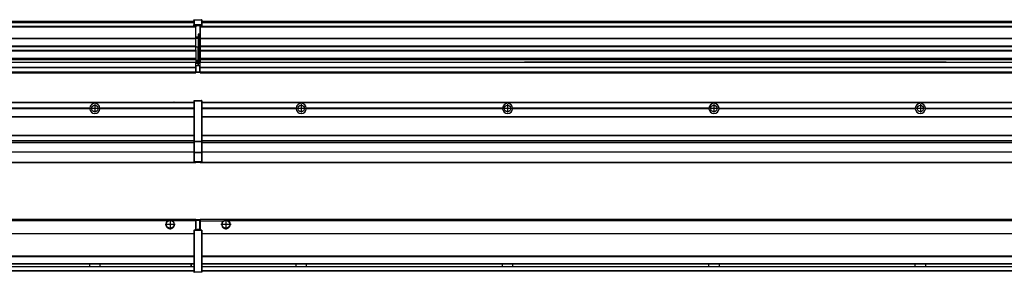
# Model space of a CAD drawing. Header units: inches. Extents: x -381 to 29622, y -418 to 176.
# Tile 39 of 50: x 20080 to 21035, y -154 to 90. Entities that reach past the tile are written whole.
import ezdxf

# ---------------------------------------------------------------- set-up
doc = ezdxf.new("R2010")
doc.units = ezdxf.units.IN
doc.linetypes.add('DOT_CENTER', pattern=[14, 12, -1, 0, -1])
doc.layers.add('1', color=7, linetype='Continuous')

# ---------------------------------------------------------------- blocks, each defined once
blk = doc.blocks.new('Modulos_intermedio__FL-14__16__17', base_point=(20255.18, -48.03))
at = {"color": 7, "linetype": 'Continuous'}
for p, q in [((20256.88, 10.47), (21649.18, 10.47)), ((20256.88, 10.22), (21649.18, 10.22)), ((20276.43, 10.47), (20276.48, 10.52)), ((20276.48, 10.52), (20283.88, 10.52)), ((20283.93, 10.47), (20283.88, 10.52)), ((20348.29, 4.77), (20256.88, 4.77)), ((20348.28, 4.47), (20256.88, 4.47)), ((20348.29, 4.17), (20256.88, 4.17)), ((20348.28, 4.47), (20348.29, 4.77)), ((20348.29, 4.17), (20348.28, 4.47)), ((20350.84, 6.59), (20350.83, 6.57)), ((20350.83, 2.38), (20350.84, 2.36)), ((20358.07, 4.77), (20358.08, 4.47)), ((20548.29, 4.77), (20358.07, 4.77)), ((20358.08, 4.47), (20358.07, 4.17)), ((20548.29, 4.17), (20358.07, 4.17)), ((20548.28, 4.47), (20358.08, 4.47)), ((20548.28, 4.47), (20548.29, 4.77)), ((20548.29, 4.17), (20548.28, 4.47)), ((20550.84, 6.59), (20550.83, 6.57)), ((20550.83, 2.38), (20550.84, 2.36)), ((20558.07, 4.77), (20558.08, 4.47)), ((20748.29, 4.77), (20558.07, 4.77)), ((20558.08, 4.47), (20558.07, 4.17)), ((20748.29, 4.17), (20558.07, 4.17)), ((20748.28, 4.47), (20558.08, 4.47)), ((20748.28, 4.47), (20748.29, 4.77)), ((20748.29, 4.17), (20748.28, 4.47)), ((20750.84, 6.59), (20750.83, 6.57)), ((20750.83, 2.38), (20750.84, 2.36)), ((20758.07, 4.77), (20758.08, 4.47)), ((20758.07, 4.77), (20948.29, 4.77)), ((20758.08, 4.47), (20758.07, 4.17)), ((20948.29, 4.17), (20758.07, 4.17)), ((20948.28, 4.47), (20758.08, 4.47)), ((20948.28, 4.47), (20948.29, 4.77)), ((20948.29, 4.17), (20948.28, 4.47)), ((20950.84, 6.59), (20950.83, 6.57)), ((20950.83, 2.38), (20950.84, 2.36)), ((20958.07, 4.77), (20958.08, 4.47)), ((20958.07, 4.77), (21148.29, 4.77)), ((20958.08, 4.47), (20958.07, 4.17)), ((21148.29, 4.17), (20958.07, 4.17)), ((21148.28, 4.47), (20958.08, 4.47)), ((20256.88, -3.53), (21649.18, -3.53)), ((20256.88, -3.78), (21649.18, -3.78)), ((21649.18, -4.03), (20256.88, -4.03)), ((20256.88, -21.53), (21649.18, -21.53)), ((20256.88, -21.78), (21649.18, -21.78)), ((20256.88, -26.73), (21649.18, -26.73)), ((20256.88, -26.82), (21649.18, -26.82)), ((20256.88, -28.37), (21649.18, -28.37)), ((20256.88, -28.53), (21649.18, -28.53)), ((20256.88, -28.65), (21649.18, -28.65)), ((21649.18, -38.02), (20256.88, -38.02)), ((21649.18, -38.11), (20256.88, -38.11)), ((20255.18, -47.53), (20255.18, -48.03)), ((20256.63, -47.53), (21649.43, -47.53)), ((20255.18, -48.03), (21651.18, -48.03))]:
    blk.add_line(p, q, dxfattribs=at)
for centre in [(20353.18, 4.47), (20553.18, 4.47), (20753.18, 4.47), (20953.18, 4.47)]:
    blk.add_circle(centre, 3.15, dxfattribs=at)
for centre, start, end in [((20353.18, 4.47), 3.5101, 176.4899), ((20353.18, 4.47), 183.51008, 356.48992), ((20553.18, 4.47), 3.5101, 176.4899), ((20553.18, 4.47), 183.51008, 356.48992), ((20753.18, 4.47), 3.5101, 176.4899), ((20753.18, 4.47), 183.51008, 356.48992), ((20953.18, 4.47), 3.5101, 176.4899), ((20953.18, 4.47), 183.51008, 356.48992)]:
    blk.add_arc(centre, 4.9, start, end, dxfattribs=at)
at = {"layer": '1', "color": 2, "linetype": 'DOT_CENTER'}
for p, q in [((20357.33, 4.47), (20349.03, 4.47)), ((20353.18, 8.62), (20353.18, 0.32)), ((20557.33, 4.47), (20549.03, 4.47)), ((20553.18, 8.62), (20553.18, 0.32)), ((20757.33, 4.47), (20749.03, 4.47)), ((20753.18, 8.62), (20753.18, 0.32)), ((20957.33, 4.47), (20949.03, 4.47)), ((20953.18, 8.62), (20953.18, 0.32))]:
    blk.add_line(p, q, dxfattribs=at)
blk = doc.blocks.new('Modulos_intermedio__FL-14__17__22', base_point=(18855.18, -48.03))
at = {"color": 7, "linetype": 'Continuous'}
for p, q in [((18856.88, 10.47), (20249.18, 10.47)), ((18856.88, 10.22), (20249.18, 10.22)), ((20222.43, 10.47), (20222.48, 10.52)), ((20222.48, 10.52), (20229.88, 10.52)), ((20229.93, 10.47), (20229.88, 10.52)), ((20249.18, 11.72), (20249.19, 11.79)), ((20249.18, 11.72), (20249.18, 11.47)), ((20249.18, 11.47), (20249.18, -27.21)), ((20249.18, 11.47), (20249.43, 11.47)), ((20249.19, 11.79), (20249.2, 11.82)), ((20249.2, 11.82), (20249.22, 11.86)), ((20249.22, 11.86), (20249.25, 11.9)), ((20249.25, 11.9), (20249.29, 11.93)), ((20249.29, 11.93), (20249.34, 11.96)), ((20249.34, 11.96), (20249.36, 11.96)), ((20249.36, 11.96), (20249.43, 11.97)), ((20249.43, 11.97), (20249.43, 11.47)), ((20249.43, 11.97), (20256.63, 11.97)), ((20256.63, 11.47), (20249.43, 11.47)), ((20249.43, 11.47), (20249.43, -27.21)), ((20256.63, 11.97), (20256.63, 11.47)), ((20256.7, 11.96), (20256.63, 11.97)), ((20256.88, 11.47), (20256.63, 11.47)), ((20256.63, 11.47), (20256.63, -27.21)), ((20256.72, 11.96), (20256.7, 11.96)), ((20256.76, 11.93), (20256.72, 11.96)), ((20256.8, 11.9), (20256.76, 11.93)), ((20256.84, 11.86), (20256.8, 11.9)), ((20256.86, 11.82), (20256.84, 11.86)), ((20256.87, 11.79), (20256.86, 11.82)), ((20256.88, 11.72), (20256.87, 11.79)), ((20256.88, 11.72), (20256.88, 11.47)), ((20256.88, 11.47), (20256.88, -27.21)), ((20148.29, 4.77), (19958.07, 4.77)), ((20148.29, 4.17), (19958.07, 4.17)), ((20148.28, 4.47), (19958.08, 4.47)), ((20148.29, 4.77), (20148.28, 4.47)), ((20148.28, 4.47), (20148.29, 4.17)), ((20150.83, 6.57), (20150.85, 6.59)), ((20150.84, 2.36), (20150.83, 2.38)), ((20155.9, 6.06), (20155.91, 6.03)), ((20158.08, 4.47), (20158.07, 4.77)), ((20249.18, 4.77), (20158.07, 4.77)), ((20158.07, 4.17), (20158.08, 4.47)), ((20249.18, 4.17), (20158.07, 4.17)), ((20249.18, 4.47), (20158.08, 4.47)), ((18856.88, -3.53), (20249.18, -3.53)), ((18856.88, -3.78), (20249.18, -3.78)), ((20249.18, -4.03), (18856.88, -4.03)), ((18856.88, -21.53), (20249.18, -21.53)), ((18856.88, -21.78), (20249.18, -21.78)), ((18856.88, -26.73), (20249.18, -26.73)), ((18856.88, -26.82), (20249.18, -26.82)), ((18856.88, -28.37), (20249.18, -28.37)), ((18856.88, -28.53), (20249.18, -28.53)), ((20249.18, -27.21), (20249.43, -27.21)), ((20249.18, -27.21), (20249.18, -27.52)), ((20249.18, -27.52), (20249.18, -38.19)), ((20249.18, -27.52), (20249.19, -27.54)), ((20249.19, -27.54), (20249.22, -27.57)), ((20249.22, -27.57), (20249.25, -27.59)), ((20249.25, -27.59), (20249.29, -27.6)), ((20249.29, -27.6), (20249.34, -27.61)), ((20249.34, -27.61), (20249.36, -27.61)), ((20249.36, -27.61), (20249.43, -27.62)), ((20249.43, -27.21), (20249.43, -27.62)), ((20249.43, -27.21), (20256.63, -27.21)), ((20249.43, -27.62), (20249.43, -38.3)), ((20249.43, -27.62), (20256.63, -27.62)), ((20256.63, -27.21), (20256.63, -27.62)), ((20256.88, -27.21), (20256.63, -27.21)), ((20256.7, -27.61), (20256.63, -27.62)), ((20256.63, -27.62), (20256.63, -38.3)), ((20256.72, -27.61), (20256.7, -27.61)), ((20256.76, -27.6), (20256.72, -27.61)), ((20256.8, -27.59), (20256.76, -27.6)), ((20256.84, -27.57), (20256.8, -27.59)), ((20256.87, -27.54), (20256.84, -27.57)), ((20256.88, -27.52), (20256.87, -27.54)), ((20256.88, -27.21), (20256.88, -27.52)), ((20256.88, -27.52), (20256.88, -38.19)), ((18856.88, -28.65), (20249.18, -28.65)), ((20249.18, -38.02), (18856.88, -38.02)), ((20249.18, -38.11), (18856.88, -38.11)), ((18856.63, -47.53), (20249.43, -47.53)), ((20249.18, -38.19), (20249.18, -38.71)), ((20249.18, -38.19), (20249.19, -38.22)), ((20249.18, -38.71), (20249.18, -47.03)), ((20249.18, -38.71), (20249.43, -38.71)), ((20249.18, -47.03), (20249.18, -47.28)), ((20249.18, -47.03), (20249.43, -47.03)), ((20249.18, -47.28), (20249.19, -47.34)), ((20249.19, -38.22), (20249.22, -38.25)), ((20249.19, -47.34), (20249.2, -47.37)), ((20249.2, -47.37), (20249.22, -47.41)), ((20249.22, -38.25), (20249.25, -38.27)), ((20249.22, -47.41), (20249.25, -47.45)), ((20249.25, -38.27), (20249.29, -38.28)), ((20249.25, -47.45), (20249.29, -47.49)), ((20249.29, -38.28), (20249.34, -38.29)), ((20249.29, -47.49), (20249.34, -47.51)), ((20249.34, -38.29), (20249.36, -38.29)), ((20249.34, -47.51), (20249.36, -47.52)), ((20249.36, -38.29), (20249.43, -38.3)), ((20249.36, -47.52), (20249.43, -47.53)), ((20256.63, -38.3), (20249.43, -38.3)), ((20249.43, -38.3), (20249.43, -38.71)), ((20256.63, -38.71), (20249.43, -38.71)), ((20249.43, -38.71), (20249.43, -47.03)), ((20249.43, -47.03), (20249.43, -47.53)), ((20249.43, -47.03), (20256.63, -47.03)), ((20249.43, -47.53), (20256.63, -47.53)), ((20251.18, -47.53), (20251.18, -48.03)), ((20256.7, -38.29), (20256.63, -38.3)), ((20256.63, -38.3), (20256.63, -38.71)), ((20256.63, -38.71), (20256.63, -47.03)), ((20256.88, -38.71), (20256.63, -38.71)), ((20256.88, -47.03), (20256.63, -47.03)), ((20256.63, -47.03), (20256.63, -47.53)), ((20256.7, -47.52), (20256.63, -47.53)), ((20256.72, -38.29), (20256.7, -38.29)), ((20256.72, -47.51), (20256.7, -47.52)), ((20256.76, -38.28), (20256.72, -38.29)), ((20256.76, -47.49), (20256.72, -47.51)), ((20256.8, -38.27), (20256.76, -38.28)), ((20256.8, -47.45), (20256.76, -47.49)), ((20256.84, -38.25), (20256.8, -38.27)), ((20256.84, -47.41), (20256.8, -47.45)), ((20256.87, -38.22), (20256.84, -38.25)), ((20256.86, -47.37), (20256.84, -47.41)), ((20256.87, -47.34), (20256.86, -47.37)), ((20256.88, -38.19), (20256.87, -38.22)), ((20256.88, -47.28), (20256.87, -47.34)), ((20256.88, -38.19), (20256.88, -38.71)), ((20256.88, -38.71), (20256.88, -47.03)), ((20256.88, -47.03), (20256.88, -47.28)), ((18855.18, -48.03), (20251.18, -48.03))]:
    blk.add_line(p, q, dxfattribs=at)
blk.add_circle((20153.18, 4.47), 3.15, dxfattribs=at)
for start, end in [(3.5101, 176.4899), (183.51008, 356.48992)]:
    blk.add_arc((20153.18, 4.47), 4.9, start, end, dxfattribs=at)
at = {"layer": '1', "color": 2, "linetype": 'DOT_CENTER'}
for p, q in [((20157.33, 4.47), (20149.03, 4.47)), ((20153.18, 8.62), (20153.18, 0.32))]:
    blk.add_line(p, q, dxfattribs=at)
blk = doc.blocks.new('F-286__38', base_point=(621.12, -75.97))
for name, p in [('Modulos_intermedio__FL-14__17__22', (18855.18, -48.03)), ('Modulos_intermedio__FL-14__16__17', (20255.18, -48.03))]:
    blk.add_blockref(name, p)
blk = doc.blocks.new('Alzado2', base_point=(2889, -32))
blk.add_blockref('F-286__38', (621.12, -75.97))
blk = doc.blocks.new('Modulos_intermedio__FL-14__16__46', base_point=(20255.18, 38.97))
at = {"color": 7, "linetype": 'Continuous'}
for p, q in [((20256.88, 88.97), (21649.18, 88.97)), ((20256.88, 88.96), (21649.18, 88.96)), ((20256.88, 88.35), (21649.18, 88.35)), ((20256.88, 88.03), (21649.18, 88.03)), ((20256.88, 87.7), (21649.18, 87.7)), ((20255.18, 84.47), (20255.18, 83.99)), ((21651.18, 83.99), (20255.18, 83.99)), ((20255.18, 83.99), (20255.18, 83.97)), ((20255.18, 83.97), (21651.18, 83.97)), ((20255.18, 83.97), (20255.18, 83.47)), ((20255.18, 83.47), (21651.18, 83.47)), ((20255.18, 83.47), (20255.18, 72.41)), ((20255.18, 72.41), (21651.18, 72.41)), ((20255.18, 72.41), (20255.18, 72.16)), ((20255.18, 72.16), (20255.18, 64.79)), ((20255.18, 72.16), (21651.18, 72.16)), ((20255.18, 64.79), (20255.18, 64.54)), ((21651.18, 64.79), (20255.18, 64.79)), ((20255.18, 64.54), (21651.18, 64.54)), ((20255.18, 64.54), (20255.18, 60.91)), ((20255.18, 60.91), (21651.18, 60.91)), ((20255.18, 60.91), (20255.18, 60.41)), ((20255.18, 60.41), (20255.18, 59.42)), ((20255.18, 60.41), (21651.18, 60.41)), ((20255.18, 59.42), (20255.18, 53.15)), ((20255.18, 53.15), (21651.18, 53.15)), ((20255.18, 53.15), (20255.18, 51.48)), ((20255.18, 51.48), (20255.18, 51.37)), ((21651.18, 51.48), (20255.18, 51.48)), ((20255.18, 51.37), (20255.18, 49.19)), ((20255.18, 49.19), (20569.43, 49.19)), ((20255.18, 49.19), (20255.18, 49.16)), ((20255.18, 49.16), (20569.43, 49.16)), ((20255.18, 44.48), (20255.18, 49.16)), ((20578.18, 49.19), (20569.43, 49.19)), ((20569.43, 49.19), (20569.43, 49.18)), ((20569.43, 49.18), (20578.18, 49.18)), ((20569.43, 49.18), (20569.43, 49.16)), ((20569.43, 49.16), (20578.18, 49.16)), ((20769.43, 49.19), (20578.18, 49.19)), ((20578.18, 49.19), (20578.18, 49.18)), ((20578.18, 49.18), (20578.18, 49.16)), ((20578.18, 49.16), (20769.43, 49.16)), ((20778.18, 49.19), (20769.43, 49.19)), ((20769.43, 49.19), (20769.43, 49.18)), ((20769.43, 49.18), (20769.43, 49.16)), ((20769.43, 49.18), (20778.18, 49.18)), ((20769.43, 49.16), (20778.18, 49.16)), ((20778.18, 49.19), (20778.18, 49.18)), ((20969.43, 49.19), (20778.18, 49.19)), ((20778.18, 49.18), (20778.18, 49.16)), ((20778.18, 49.16), (20969.43, 49.16)), ((20978.18, 49.19), (20969.43, 49.19)), ((20969.43, 49.19), (20969.43, 49.18)), ((20969.43, 49.18), (20978.18, 49.18)), ((20969.43, 49.18), (20969.43, 49.16)), ((20969.43, 49.16), (20978.18, 49.16)), ((20978.18, 49.19), (21651.18, 49.19)), ((20978.18, 49.19), (20978.18, 49.18)), ((20978.18, 49.18), (20978.18, 49.16)), ((20978.18, 49.16), (21651.18, 49.16)), ((20255.18, 44.48), (21651.13, 44.48)), ((20255.18, 44.48), (20255.18, 44.04)), ((20255.18, 44.04), (21651.13, 44.04)), ((20255.18, 39.97), (20255.18, 44.04)), ((20255.18, 39.97), (21651.13, 39.97)), ((20255.18, 39.97), (20255.18, 39.47)), ((20255.18, 39.47), (21651.13, 39.47)), ((20255.18, 39.47), (20255.18, 39.22)), ((20255.18, 39.22), (21651.13, 39.22)), ((20255.18, 39.22), (20255.18, 38.97)), ((20255.18, 38.97), (21651.13, 38.97))]:
    blk.add_line(p, q, dxfattribs=at)
blk = doc.blocks.new('Modulos_intermedio__FL-14__17__51', base_point=(18855.18, 38.97))
at = {"color": 7, "linetype": 'Continuous'}
for p, q in [((18856.88, 88.97), (20249.18, 88.97)), ((18856.88, 88.96), (20249.18, 88.96)), ((18856.88, 88.35), (20249.18, 88.35)), ((18856.88, 88.03), (20249.18, 88.03)), ((18856.88, 87.7), (20249.18, 87.7)), ((20249.18, 90.22), (20249.19, 90.29)), ((20249.18, 90.22), (20249.2, 90.24)), ((20249.18, 90.22), (20249.18, 90.16)), ((20249.18, 90.16), (20249.18, 90.22)), ((20249.18, 90.16), (20249.18, 85.33)), ((20249.19, 90.29), (20249.2, 90.32)), ((20249.2, 90.32), (20249.22, 90.36)), ((20249.2, 90.24), (20249.22, 90.28)), ((20249.22, 90.36), (20249.25, 90.4)), ((20249.22, 90.28), (20249.25, 90.32)), ((20249.25, 90.4), (20249.29, 90.43)), ((20249.25, 90.32), (20249.29, 90.35)), ((20249.29, 90.43), (20249.34, 90.46)), ((20249.29, 90.35), (20249.34, 90.37)), ((20249.34, 90.46), (20249.36, 90.46)), ((20249.34, 90.37), (20249.36, 90.38)), ((20249.36, 90.46), (20249.43, 90.47)), ((20249.36, 90.38), (20249.43, 90.39)), ((20249.43, 90.47), (20249.43, 90.39)), ((20249.43, 90.47), (20256.63, 90.47)), ((20249.43, 90.39), (20249.43, 85.56)), ((20249.43, 90.39), (20256.63, 90.39)), ((20256.63, 90.47), (20256.63, 90.39)), ((20256.7, 90.46), (20256.63, 90.47)), ((20256.63, 90.39), (20256.63, 85.56)), ((20256.7, 90.38), (20256.63, 90.39)), ((20256.72, 90.46), (20256.7, 90.46)), ((20256.72, 90.37), (20256.7, 90.38)), ((20256.76, 90.43), (20256.72, 90.46)), ((20256.76, 90.35), (20256.72, 90.37)), ((20256.8, 90.4), (20256.76, 90.43)), ((20256.8, 90.32), (20256.76, 90.35)), ((20256.84, 90.36), (20256.8, 90.4)), ((20256.84, 90.28), (20256.8, 90.32)), ((20256.86, 90.32), (20256.84, 90.36)), ((20256.86, 90.24), (20256.84, 90.28)), ((20256.87, 90.29), (20256.86, 90.32)), ((20256.87, 90.22), (20256.86, 90.24)), ((20256.88, 90.22), (20256.87, 90.29)), ((20256.88, 90.16), (20256.87, 90.22)), ((20256.88, 90.22), (20256.88, 90.16)), ((20256.88, 90.16), (20256.88, 85.33)), ((20251.18, 83.99), (18855.18, 83.99)), ((18855.18, 83.97), (20251.18, 83.97)), ((18855.18, 83.47), (20251.18, 83.47)), ((20249.18, 85.33), (20249.19, 85.4)), ((20249.18, 85.33), (20249.18, 85.22)), ((20249.18, 85.22), (20249.19, 85.29)), ((20249.18, 85.22), (20249.18, 84.97)), ((20249.18, 84.97), (20249.43, 84.97)), ((20249.18, 84.97), (20249.18, 84.72)), ((20249.19, 84.66), (20249.18, 84.72)), ((20249.19, 85.4), (20249.2, 85.42)), ((20249.19, 85.29), (20249.2, 85.32)), ((20249.2, 84.63), (20249.19, 84.66)), ((20249.2, 85.42), (20249.22, 85.46)), ((20249.2, 85.32), (20249.22, 85.36)), ((20249.22, 84.59), (20249.2, 84.63)), ((20249.22, 85.46), (20249.25, 85.5)), ((20249.22, 85.36), (20249.25, 85.4)), ((20249.22, 85.36), (20249.25, 85.4)), ((20249.25, 84.55), (20249.22, 84.59)), ((20249.25, 85.5), (20249.29, 85.53)), ((20249.25, 85.4), (20249.34, 85.46)), ((20249.25, 85.4), (20249.29, 85.43)), ((20249.29, 84.51), (20249.25, 84.55)), ((20249.29, 85.53), (20249.34, 85.55)), ((20249.29, 85.43), (20249.34, 85.46)), ((20249.34, 84.49), (20249.29, 84.51)), ((20249.34, 85.55), (20249.36, 85.55)), ((20249.34, 85.46), (20249.36, 85.46)), ((20249.36, 84.48), (20249.34, 84.49)), ((20249.36, 85.55), (20249.43, 85.56)), ((20249.36, 85.46), (20249.43, 85.47)), ((20249.43, 84.47), (20249.36, 84.48)), ((20256.63, 85.56), (20249.43, 85.56)), ((20249.43, 85.56), (20249.43, 85.47)), ((20249.43, 85.47), (20249.43, 84.97)), ((20249.43, 85.47), (20256.63, 85.47)), ((20249.43, 84.97), (20249.43, 84.47)), ((20249.43, 84.97), (20251.18, 84.97)), ((20249.43, 84.47), (20251.18, 84.47)), ((20251.18, 84.97), (20254.88, 84.97)), ((20251.18, 84.97), (20251.18, 83.97)), ((20251.18, 83.97), (20251.18, 83.47)), ((20251.18, 72.41), (20251.18, 83.47)), ((20254.88, 76.45), (20253.43, 76.45)), ((20253.43, 76.45), (20253.43, 73.5)), ((20253.68, 76.45), (20253.68, 73.5)), ((20254.88, 84.97), (20254.88, 77.44)), ((20254.88, 84.97), (20256.63, 84.97)), ((20254.88, 84.47), (20256.63, 84.47)), ((20254.88, 79.65), (20255.18, 79.58)), ((20254.88, 78.12), (20255.18, 78.12)), ((20254.88, 77.6), (20255.18, 77.6)), ((20254.88, 77.44), (20255.18, 77.36)), ((20254.88, 76.45), (20255.18, 76.53)), ((20254.88, 76.3), (20254.88, 76.45)), ((20256.7, 85.55), (20256.63, 85.56)), ((20256.63, 85.56), (20256.63, 85.47)), ((20256.7, 85.46), (20256.63, 85.47)), ((20256.63, 85.47), (20256.63, 84.97)), ((20256.88, 84.97), (20256.63, 84.97)), ((20256.63, 84.97), (20256.63, 84.47)), ((20256.63, 84.47), (20256.7, 84.48)), ((20256.72, 85.55), (20256.7, 85.55)), ((20256.72, 85.46), (20256.7, 85.46)), ((20256.7, 84.48), (20256.72, 84.49)), ((20256.76, 85.53), (20256.72, 85.55)), ((20256.76, 85.43), (20256.72, 85.46)), ((20256.72, 85.46), (20256.76, 85.43)), ((20256.72, 84.49), (20256.76, 84.51)), ((20256.8, 85.5), (20256.76, 85.53)), ((20256.8, 85.4), (20256.76, 85.43)), ((20256.76, 84.51), (20256.8, 84.55)), ((20256.84, 85.46), (20256.8, 85.5)), ((20256.84, 85.36), (20256.8, 85.4)), ((20256.8, 85.4), (20256.84, 85.36)), ((20256.8, 84.55), (20256.84, 84.59)), ((20256.86, 85.42), (20256.84, 85.46)), ((20256.86, 85.32), (20256.84, 85.36)), ((20256.84, 84.59), (20256.86, 84.63)), ((20256.87, 85.4), (20256.86, 85.42)), ((20256.87, 85.29), (20256.86, 85.32)), ((20256.86, 84.63), (20256.87, 84.66)), ((20256.88, 85.33), (20256.87, 85.4)), ((20256.88, 85.22), (20256.87, 85.29)), ((20256.87, 84.66), (20256.88, 84.72)), ((20256.88, 85.33), (20256.88, 85.22)), ((20256.88, 85.22), (20256.88, 84.97)), ((20256.88, 84.97), (20256.88, 84.72)), ((18855.18, 72.41), (20251.18, 72.41)), ((18855.18, 72.16), (20251.18, 72.16)), ((20253.43, 73.5), (20251.18, 73.5)), ((20253.43, 73), (20251.18, 73)), ((20251.18, 72.5), (20253.43, 72.5)), ((20251.18, 72.41), (20251.18, 72.16)), ((20251.18, 64.79), (20251.18, 72.16)), ((20253.43, 73), (20253.43, 73.5)), ((20253.43, 73.5), (20253.68, 73.5)), ((20253.43, 73), (20253.43, 72.5)), ((20253.43, 72.5), (20253.43, 63.97)), ((20253.68, 72.5), (20253.43, 72.5)), ((20253.67, 73.21), (20253.68, 73.19)), ((20253.68, 76.3), (20254.88, 76.3)), ((20253.68, 73.25), (20253.68, 73.5)), ((20253.68, 73.19), (20253.68, 72.5)), ((20253.68, 63.97), (20253.68, 72.5)), ((20254.88, 63.97), (20254.88, 76.3)), ((20255.18, 76.3), (20254.88, 76.3)), ((20251.18, 64.79), (18855.18, 64.79)), ((18855.18, 64.54), (20251.18, 64.54)), ((18855.18, 60.91), (20251.18, 60.91)), ((18855.18, 60.41), (20251.18, 60.41)), ((20251.18, 64.79), (20251.18, 64.54)), ((20251.18, 60.91), (20251.18, 64.54)), ((20253.43, 63.97), (20251.18, 63.97)), ((20251.18, 60.91), (20251.18, 60.41)), ((20251.18, 60.41), (20251.18, 59.42)), ((20251.18, 59.42), (20251.18, 53.15)), ((20253.43, 63.97), (20253.68, 63.97)), ((20253.43, 50.98), (20253.43, 63.97)), ((20253.68, 63.97), (20254.88, 63.97)), ((20253.68, 50.98), (20253.68, 63.97)), ((20255.18, 63.97), (20254.88, 63.97)), ((20254.88, 49.58), (20254.88, 63.97)), ((18855.18, 53.15), (20251.18, 53.15)), ((20251.18, 51.48), (18855.18, 51.48)), ((19578.18, 49.19), (20251.18, 49.19)), ((19578.18, 49.16), (20251.18, 49.16)), ((20251.18, 53.15), (20251.18, 51.48)), ((20251.18, 51.48), (20251.18, 51.37)), ((20251.18, 51.37), (20251.18, 49.19)), ((20253.43, 50.98), (20251.18, 50.98)), ((20253.43, 49.98), (20251.18, 49.98)), ((20251.18, 49.19), (20251.18, 49.16)), ((20251.18, 47.58), (20251.18, 49.16)), ((20253.43, 48.98), (20251.18, 48.98)), ((20253.43, 47.91), (20251.18, 47.91)), ((20253.43, 50.98), (20253.68, 50.98)), ((20253.43, 49.98), (20253.43, 50.98)), ((20253.43, 49.98), (20253.43, 48.98)), ((20253.68, 48.98), (20253.43, 48.98)), ((20253.43, 47.91), (20253.43, 48.98)), ((20253.43, 47.91), (20253.52, 47.89)), ((20253.43, 46), (20253.43, 47.91)), ((20253.52, 47.89), (20253.6, 47.83)), ((20253.6, 47.83), (20253.66, 47.75)), ((20253.66, 47.75), (20253.68, 47.66)), ((20253.68, 49.73), (20253.68, 50.98)), ((20253.68, 49.73), (20253.68, 48.98)), ((20253.68, 49.58), (20254.88, 49.58)), ((20253.68, 47.66), (20253.68, 48.98)), ((20253.68, 48.93), (20254.88, 48.93)), ((20255.18, 49.58), (20254.88, 49.58)), ((20254.88, 48.93), (20254.88, 49.58)), ((20254.88, 48.93), (20255.18, 48.85)), ((20254.88, 48.93), (20254.88, 47.33)), ((18855.18, 44.48), (20251.13, 44.48)), ((18855.18, 44.04), (20251.13, 44.04)), ((18855.18, 39.97), (20251.13, 39.97)), ((18855.18, 39.47), (20251.13, 39.47)), ((18855.18, 39.22), (20251.13, 39.22)), ((18855.18, 38.97), (20251.13, 38.97)), ((20251.13, 47.58), (20251.18, 47.58)), ((20251.13, 44.48), (20251.13, 47.58)), ((20251.13, 45.47), (20251.18, 45.48)), ((20251.13, 44.48), (20251.13, 44.04)), ((20251.13, 44.48), (20251.18, 44.48)), ((20251.13, 39.97), (20251.13, 44.04)), ((20251.18, 40.48), (20251.13, 40.49)), ((20251.13, 39.97), (20251.13, 39.47)), ((20251.13, 39.22), (20251.13, 39.47)), ((20251.13, 39.22), (20251.13, 38.97)), ((20251.18, 46), (20251.18, 47.58)), ((20251.18, 46), (20251.18, 39.97)), ((20251.18, 46), (20253.43, 46)), ((20251.18, 39.97), (20251.18, 39.47)), ((20251.18, 39.97), (20254.63, 39.97)), ((20251.18, 39.47), (20254.63, 39.47)), ((20253.43, 46), (20254.88, 46)), ((20253.68, 46), (20253.68, 47.66)), ((20255.18, 45.08), (20254.63, 44.93)), ((20254.63, 44.93), (20254.63, 39.97)), ((20254.88, 39.97), (20254.63, 39.97)), ((20254.63, 39.97), (20254.63, 39.47)), ((20254.88, 47.33), (20254.88, 46)), ((20255.18, 45.92), (20254.88, 46)), ((20254.88, 45), (20255.18, 45.08)), ((20254.88, 45), (20254.88, 39.97)), ((20254.88, 44.81), (20255.18, 44.87)), ((20254.88, 41.31), (20255.18, 41.37)), ((20254.88, 40.83), (20255.18, 40.91)), ((20254.88, 39.97), (20254.88, 39.72))]:
    blk.add_line(p, q, dxfattribs=at)
for centre, start, end in [((20253.43, 73.25), 270, 0), ((20253.43, 49.73), 0, 90), ((20254.63, 39.72), 270, 0)]:
    blk.add_arc(centre, 0.25, start, end, dxfattribs=at)
blk = doc.blocks.new('F-286__67', base_point=(621.12, 38.97))
for name, p in [('Modulos_intermedio__FL-14__17__51', (18855.18, 38.97)), ('Modulos_intermedio__FL-14__16__46', (20255.18, 38.97))]:
    blk.add_blockref(name, p)
blk = doc.blocks.new('Inferior2', base_point=(2889, 64.72))
blk.add_blockref('F-286__67', (621.12, 38.97))
blk = doc.blocks.new('Modulos_intermedio__FL-14__16__74', base_point=(20255.18, -154.47))
at = {"color": 7, "linetype": 'Continuous'}
for p, q in [((20255.18, -102.97), (21651.13, -102.97)), ((20255.18, -102.97), (20255.18, -104.47)), ((20255.18, -104.47), (20255.18, -113.47)), ((20255.18, -104.47), (20277.77, -104.47)), ((20277.77, -104.47), (20278.72, -103.98)), ((20278.72, -103.98), (20280.18, -103.72)), ((20280.18, -103.72), (20281.63, -103.98)), ((20281.63, -103.98), (20282.59, -104.47)), ((21623.77, -104.47), (20282.59, -104.47)), ((20256.88, -116.72), (21649.18, -116.72)), ((20256.88, -116.97), (21649.18, -116.97)), ((21649.18, -117.22), (20256.88, -117.22)), ((21649.18, -138.72), (20256.88, -138.72)), ((21649.18, -138.97), (20256.88, -138.97)), ((20256.88, -139.22), (21649.18, -139.22)), ((20256.88, -145.97), (21649.18, -145.97)), ((20256.88, -146.22), (21649.18, -146.22)), ((20256.88, -148.72), (21649.18, -148.72)), ((20256.88, -148.97), (21649.18, -148.97)), ((20348.28, -146.3), (20348.28, -146.22)), ((20348.28, -146.35), (20348.28, -146.3)), ((20348.29, -147.23), (20348.28, -146.35)), ((20348.28, -148.6), (20348.29, -147.56)), ((20348.28, -148.72), (20348.28, -148.6)), ((20348.29, -147.56), (20348.29, -147.23)), ((20358.08, -146.52), (20358.07, -147.07)), ((20358.07, -147.07), (20358.07, -147.72)), ((20358.07, -147.72), (20358.07, -147.88)), ((20358.07, -147.88), (20358.08, -148.43)), ((20358.08, -146.22), (20358.08, -146.3)), ((20358.08, -146.3), (20358.08, -146.35)), ((20358.08, -146.35), (20358.08, -146.52)), ((20358.08, -148.43), (20358.08, -148.59)), ((20358.08, -148.59), (20358.08, -148.65)), ((20358.08, -148.65), (20358.08, -148.72)), ((20548.28, -146.3), (20548.28, -146.22)), ((20548.28, -146.35), (20548.28, -146.3)), ((20548.29, -146.98), (20548.28, -146.35)), ((20548.28, -148.6), (20548.29, -147.96)), ((20548.28, -148.65), (20548.28, -148.6)), ((20548.28, -148.72), (20548.28, -148.65)), ((20548.29, -147.07), (20548.29, -146.98)), ((20548.29, -147.23), (20548.29, -147.07)), ((20548.29, -147.88), (20548.29, -147.23)), ((20548.29, -147.96), (20548.29, -147.88)), ((20558.08, -146.52), (20558.07, -147.07)), ((20558.07, -147.07), (20558.07, -147.72)), ((20558.07, -147.72), (20558.07, -147.88)), ((20558.07, -147.88), (20558.08, -148.43)), ((20558.08, -146.22), (20558.08, -146.3)), ((20558.08, -146.3), (20558.08, -146.35)), ((20558.08, -146.35), (20558.08, -146.52)), ((20558.08, -148.43), (20558.08, -148.59)), ((20558.08, -148.59), (20558.08, -148.65)), ((20558.08, -148.65), (20558.08, -148.72)), ((20748.28, -146.3), (20748.28, -146.22)), ((20748.28, -146.35), (20748.28, -146.3)), ((20748.29, -146.98), (20748.28, -146.35)), ((20748.28, -148.6), (20748.29, -147.96)), ((20748.28, -148.65), (20748.28, -148.6)), ((20748.28, -148.72), (20748.28, -148.65)), ((20748.29, -147.07), (20748.29, -146.98)), ((20748.29, -147.23), (20748.29, -147.07)), ((20748.29, -147.88), (20748.29, -147.23)), ((20748.29, -147.96), (20748.29, -147.88)), ((20758.08, -146.52), (20758.07, -147.07)), ((20758.07, -147.07), (20758.07, -147.72)), ((20758.07, -147.72), (20758.07, -147.88)), ((20758.07, -147.88), (20758.08, -148.43)), ((20758.08, -146.22), (20758.08, -146.3)), ((20758.08, -146.3), (20758.08, -146.35)), ((20758.08, -146.35), (20758.08, -146.52)), ((20758.08, -148.43), (20758.08, -148.59)), ((20758.08, -148.59), (20758.08, -148.65)), ((20758.08, -148.65), (20758.08, -148.72)), ((20948.28, -146.3), (20948.28, -146.22)), ((20948.28, -146.35), (20948.28, -146.3)), ((20948.29, -146.98), (20948.28, -146.35)), ((20948.28, -148.6), (20948.29, -147.96)), ((20948.28, -148.65), (20948.28, -148.6)), ((20948.28, -148.72), (20948.28, -148.65)), ((20948.29, -147.07), (20948.29, -146.98)), ((20948.29, -147.23), (20948.29, -147.07)), ((20948.29, -147.88), (20948.29, -147.23)), ((20948.29, -147.96), (20948.29, -147.88)), ((20958.08, -146.52), (20958.07, -147.07)), ((20958.07, -147.07), (20958.07, -147.72)), ((20958.07, -147.72), (20958.07, -147.88)), ((20958.07, -147.88), (20958.08, -148.43)), ((20958.08, -146.22), (20958.08, -146.3)), ((20958.08, -146.3), (20958.08, -146.35)), ((20958.08, -146.35), (20958.08, -146.52)), ((20958.08, -148.43), (20958.08, -148.59)), ((20958.08, -148.59), (20958.08, -148.65)), ((20958.08, -148.65), (20958.08, -148.72)), ((20256.88, -152.72), (21649.18, -152.72)), ((20256.88, -152.97), (21649.18, -152.97))]:
    blk.add_line(p, q, dxfattribs=at)
for radius in [4, 3.7]:
    blk.add_circle((20280.18, -107.97), radius, dxfattribs=at)
blk.add_arc((20280.18, -107.97), 4.25, 124.56032, 55.43968, dxfattribs=at)
at = {"layer": '1', "color": 2, "linetype": 'DOT_CENTER'}
for p, q in [((20280.18, -102.97), (20280.18, -112.97)), ((20285.18, -107.97), (20275.18, -107.97))]:
    blk.add_line(p, q, dxfattribs=at)
blk = doc.blocks.new('Modulos_intermedio__FL-14__17__77', base_point=(18855.18, -154.47))
at = {"color": 7, "linetype": 'Continuous'}
for p, q in [((18855.18, -102.97), (20251.13, -102.97)), ((20223.77, -104.47), (18882.59, -104.47)), ((20224.72, -103.98), (20223.77, -104.47)), ((20226.18, -103.72), (20224.72, -103.98)), ((20227.63, -103.98), (20226.18, -103.72)), ((20228.59, -104.47), (20227.63, -103.98)), ((20251.13, -104.47), (20228.59, -104.47)), ((20251.13, -104.47), (20251.13, -102.97)), ((20251.13, -111.58), (20251.13, -104.47)), ((20251.18, -104.48), (20251.13, -104.49)), ((20251.18, -103.47), (20251.18, -103.97)), ((20254.63, -103.47), (20251.18, -103.47)), ((20251.18, -103.97), (20254.63, -103.97)), ((20251.18, -103.97), (20251.18, -111.58)), ((20254.63, -103.47), (20254.63, -103.97)), ((20254.63, -103.97), (20254.63, -112.97)), ((20254.88, -103.97), (20254.63, -103.97)), ((20254.88, -103.72), (20254.88, -103.97)), ((20254.88, -103.97), (20254.88, -112.97)), ((20254.88, -104.83), (20255.18, -104.91)), ((20249.18, -113.72), (20249.19, -113.66)), ((20249.18, -113.72), (20249.18, -113.97)), ((20249.18, -113.97), (20249.43, -113.97)), ((20249.18, -113.97), (20249.18, -153.97)), ((20249.19, -113.66), (20249.2, -113.63)), ((20249.2, -113.63), (20249.22, -113.59)), ((20249.22, -113.59), (20249.25, -113.55)), ((20249.25, -113.55), (20249.29, -113.51)), ((20249.29, -113.51), (20249.34, -113.49)), ((20249.34, -113.49), (20249.36, -113.48)), ((20249.36, -113.48), (20249.43, -113.47)), ((20249.43, -113.47), (20249.43, -113.97)), ((20251.18, -113.47), (20249.43, -113.47)), ((20249.43, -113.97), (20249.43, -153.97)), ((20256.63, -113.97), (20249.43, -113.97)), ((20251.18, -105.48), (20251.13, -105.49)), ((20251.13, -109.47), (20251.18, -109.48)), ((20251.18, -111.58), (20251.13, -111.58)), ((20251.18, -113.47), (20251.18, -111.58)), ((20254.63, -112.97), (20251.18, -112.97)), ((20254.88, -113.47), (20251.18, -113.47)), ((20254.88, -112.97), (20254.63, -112.97)), ((20254.63, -112.97), (20254.63, -113.47)), ((20254.88, -106.47), (20255.18, -106.47)), ((20254.88, -107.48), (20255.18, -107.48)), ((20254.88, -111.93), (20255.18, -112.01)), ((20254.88, -112.97), (20254.88, -113.26)), ((20254.88, -113.26), (20254.88, -113.47)), ((20256.63, -113.47), (20254.88, -113.47)), ((20256.63, -113.47), (20256.63, -113.97)), ((20256.7, -113.48), (20256.63, -113.47)), ((20256.63, -113.97), (20256.63, -153.97)), ((20256.88, -113.97), (20256.63, -113.97)), ((20256.72, -113.49), (20256.7, -113.48)), ((20256.76, -113.51), (20256.72, -113.49)), ((20256.8, -113.55), (20256.76, -113.51)), ((20256.84, -113.59), (20256.8, -113.55)), ((20256.86, -113.63), (20256.84, -113.59)), ((20256.87, -113.66), (20256.86, -113.63)), ((20256.88, -113.72), (20256.87, -113.66)), ((20256.88, -113.72), (20256.88, -113.97)), ((20256.88, -113.97), (20256.88, -153.97)), ((18856.88, -116.72), (20249.18, -116.72)), ((18856.88, -116.97), (20249.18, -116.97)), ((20249.18, -117.22), (18856.88, -117.22)), ((20249.18, -138.72), (18856.88, -138.72)), ((20249.18, -138.97), (18856.88, -138.97)), ((18856.88, -139.22), (20249.18, -139.22)), ((18856.88, -145.97), (20249.18, -145.97)), ((18856.88, -146.22), (20249.18, -146.22)), ((18856.88, -148.72), (20249.18, -148.72)), ((18856.88, -148.97), (20249.18, -148.97)), ((20148.28, -146.3), (20148.28, -146.22)), ((20148.28, -146.35), (20148.28, -146.3)), ((20148.29, -146.98), (20148.28, -146.35)), ((20148.28, -148.6), (20148.29, -147.96)), ((20148.28, -148.65), (20148.28, -148.6)), ((20148.28, -148.72), (20148.28, -148.65)), ((20148.29, -147.07), (20148.29, -146.98)), ((20148.29, -147.23), (20148.29, -147.07)), ((20148.29, -147.88), (20148.29, -147.23)), ((20148.29, -147.96), (20148.29, -147.88)), ((20158.07, -147.07), (20158.06, -147.47)), ((20158.06, -147.47), (20158.07, -148.2)), ((20158.08, -146.35), (20158.07, -146.59)), ((20158.07, -146.59), (20158.07, -147.07)), ((20158.07, -148.2), (20158.08, -148.5)), ((20158.08, -146.22), (20158.08, -146.3)), ((20158.08, -146.3), (20158.08, -146.35)), ((20158.08, -148.5), (20158.08, -148.6)), ((20158.08, -148.6), (20158.08, -148.72)), ((20246.18, -146.65), (20246.24, -146.4)), ((20246.18, -146.65), (20246.18, -147.16)), ((20246.18, -147.16), (20246.18, -148.23)), ((20246.18, -148.23), (20246.24, -148.55)), ((20246.24, -146.4), (20246.46, -146.22)), ((20246.24, -148.55), (20246.46, -148.72)), ((20246.6, -146.22), (20246.6, -146.26)), ((20246.6, -146.26), (20246.6, -146.97)), ((20246.6, -146.97), (20246.6, -148.69)), ((20246.6, -148.69), (20246.6, -148.72)), ((18856.88, -152.72), (20249.18, -152.72)), ((18856.88, -152.97), (20249.18, -152.97)), ((20249.18, -153.97), (20249.18, -154.22)), ((20249.18, -153.97), (20249.43, -153.97)), ((20249.18, -154.22), (20249.19, -154.29)), ((20249.19, -154.29), (20249.2, -154.32)), ((20249.2, -154.32), (20249.22, -154.36)), ((20249.22, -154.36), (20249.25, -154.4)), ((20249.25, -154.4), (20249.29, -154.43)), ((20249.29, -154.43), (20249.34, -154.46)), ((20249.34, -154.46), (20249.36, -154.46)), ((20249.36, -154.46), (20249.43, -154.47)), ((20249.43, -153.97), (20249.43, -154.47)), ((20249.43, -153.97), (20256.63, -153.97)), ((20256.63, -154.47), (20249.43, -154.47)), ((20256.63, -153.97), (20256.63, -154.47)), ((20256.88, -153.97), (20256.63, -153.97)), ((20256.7, -154.46), (20256.63, -154.47)), ((20256.72, -154.46), (20256.7, -154.46)), ((20256.76, -154.43), (20256.72, -154.46)), ((20256.8, -154.4), (20256.76, -154.43)), ((20256.84, -154.36), (20256.8, -154.4)), ((20256.86, -154.32), (20256.84, -154.36)), ((20256.87, -154.29), (20256.86, -154.32)), ((20256.88, -154.22), (20256.87, -154.29)), ((20256.88, -153.97), (20256.88, -154.22))]:
    blk.add_line(p, q, dxfattribs=at)
for radius in [4, 3.7]:
    blk.add_circle((20226.18, -107.97), radius, dxfattribs=at)
for centre, radius, start, end in [((20226.18, -107.97), 4.25, 124.56032, 55.43968), ((20254.63, -103.72), 0.25, 0, 90)]:
    blk.add_arc(centre, radius, start, end, dxfattribs=at)
at = {"layer": '1', "color": 2, "linetype": 'DOT_CENTER'}
for p, q in [((20226.18, -102.97), (20226.18, -112.97)), ((20231.18, -107.97), (20221.18, -107.97))]:
    blk.add_line(p, q, dxfattribs=at)
blk = doc.blocks.new('F-286__93', base_point=(621.12, -154.47))
for name, p in [('Modulos_intermedio__FL-14__17__77', (18855.18, -154.47)), ('Modulos_intermedio__FL-14__16__74', (20255.18, -154.47))]:
    blk.add_blockref(name, p)
blk = doc.blocks.new('Superior1', base_point=(2889, -128.72))
blk.add_blockref('F-286__93', (621.12, -154.47))

msp = doc.modelspace()

# ---------------------------------------------------------------- block references
for name, p in [('Inferior2', (2889, 64.72)), ('Alzado2', (2889, -32)), ('Superior1', (2889, -128.72))]:
    msp.add_blockref(name, p)

doc.saveas('drawing.dxf')
